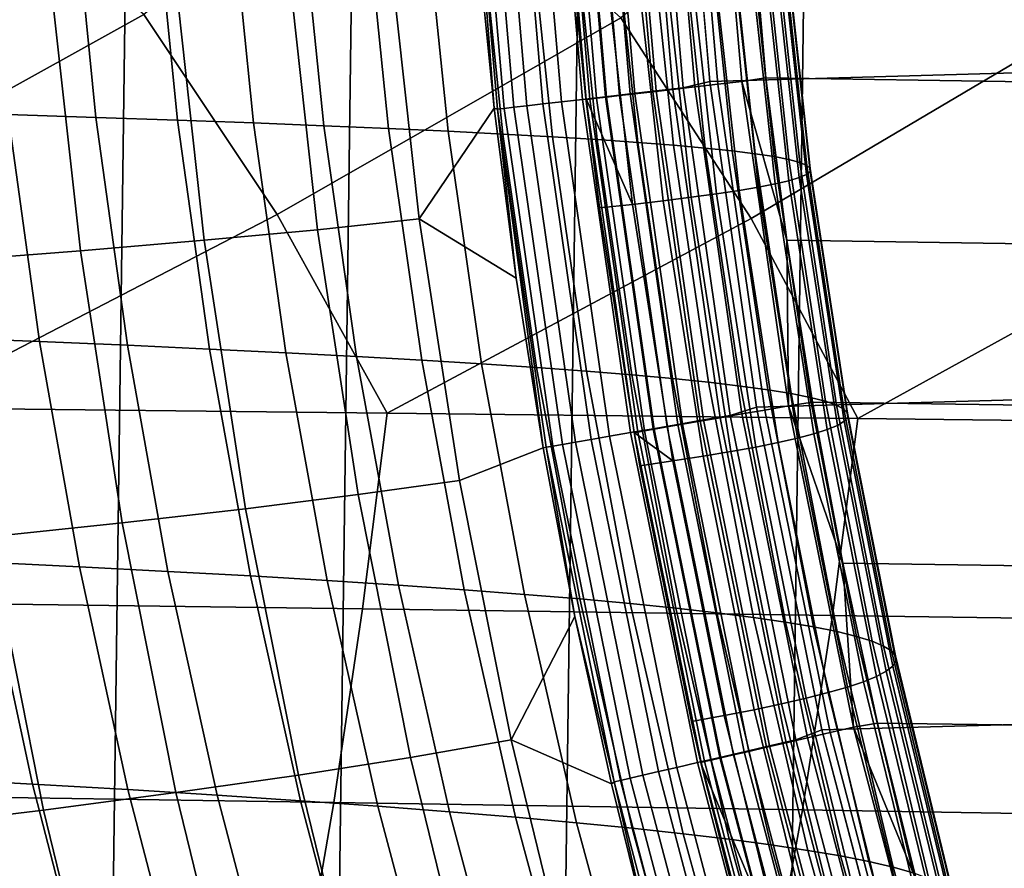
# Model space of a CAD drawing. Header units: metres. Extents: x -166 to 33, y -71 to 34.
# Tile 237 of 256: x -2.15 to 0.56, y -3.97 to -1.63. Entities that reach past the tile are written whole.
import ezdxf

# ---------------------------------------------------------------- set-up
doc = ezdxf.new("R2010")
doc.units = ezdxf.units.M
doc.layers.add('solid_12208131', color=7, linetype='CONTINUOUS')

msp = doc.modelspace()

# ---------------------------------------------------------------- linework, layer by layer
at = {"layer": 'solid_12208131'}
for points in [[(-2.151136, -23.398741, -0.2), (-1.527616, 23.438745, -0.2), (-0.904007, 23.462786, -0.2), (-1.527616, -23.438745, -0.2)], [(-1.527616, -23.438745, -0.2), (-0.904007, 23.462786, -0.2), (-0.280734, 23.470848, -0.2), (-0.904007, -23.462786, -0.2)], [(-0.904007, -23.462786, -0.2), (-0.280734, 23.470848, -0.2), (0.342411, 23.462917, -0.2), (-0.280734, -23.470848, -0.2)], [(-0.280734, -23.470848, -0.2), (0.342411, 23.462917, -0.2), (0.96561, 23.438972, -0.2), (0.342411, -23.462917, -0.2)], [(-2.774475, -23.342779, -0.2), (-2.151137, 23.398741, -0.2), (-1.527616, 23.438745, -0.2), (-2.151136, -23.398741, -0.2)], [(0.342411, -23.462917, -0.2), (0.96561, 23.438972, -0.2), (1.588557, 23.399057, -0.2), (0.965609, -23.438974, -0.2)], [(-0.248465, -1.803227, 136.199997), (31.418739, -0.902858, 136.199997), (31.444803, 0, 136.199997), (-0.325886, -0.90159, 136.199997)], [(31.19112, -1.793244, 136.449997), (-0.1715, -0.895804, 136.449997), (-0.197421, 0, 136.449997), (31.268379, -0.89582, 136.449997)], [(0.787119, -1.635958, 234.833694), (1.460379, -1.082266, 234.117722), (1.369107, -0.521748, 234.273514), (0.188521, -1.076398, 235.603302)], [(-0.615833, -0.923762, 136.124863), (-0.536312, -1.845126, 136.124863), (-0.468213, -1.837291, 136.157349), (-0.5474, -0.919823, 136.157349)], [(-0.577452, -0.922355, 136.659241), (-0.4981, -1.842101, 136.659241), (-0.533525, -1.846176, 136.717056), (-0.613052, -0.924403, 136.717056)], [(-0.534357, -0.919876, 136.606796), (-0.455217, -1.837168, 136.606796), (-0.4981, -1.842101, 136.659241), (-0.577452, -0.922355, 136.659241)], [(-0.5474, -0.919823, 136.157349), (-0.468213, -1.837291, 136.157349), (-0.396586, -1.829051, 136.180923), (-0.475421, -0.915679, 136.180923)], [(-0.484561, -0.917011, 136.560669), (-0.405666, -1.831468, 136.560669), (-0.455217, -1.837168, 136.606796), (-0.534357, -0.919876, 136.606796)], [(-0.428984, -0.913814, 136.521744), (-0.350362, -1.825106, 136.521744), (-0.405666, -1.831468, 136.560669), (-0.484561, -0.917011, 136.560669)], [(-0.475421, -0.915679, 136.180923), (-0.396586, -1.829051, 136.180923), (-0.322576, -1.820536, 136.195221), (-0.401049, -0.911398, 136.195221)], [(-0.368652, -0.910343, 136.490723), (-0.290327, -1.818199, 136.490723), (-0.350362, -1.825106, 136.521744), (-0.428984, -0.913814, 136.521744)], [(-0.322576, -1.820536, 136.195221), (-0.248465, -1.803227, 136.199997), (-0.325886, -0.90159, 136.199997), (-0.401049, -0.911398, 136.195221)], [(-0.304678, -0.906663, 136.46817), (-0.226667, -1.810876, 136.46817), (-0.290327, -1.818199, 136.490723), (-0.368652, -0.910343, 136.490723)], [(-0.238243, -0.902841, 136.454514), (-0.160558, -1.803271, 136.454514), (-0.226667, -1.810876, 136.46817), (-0.304678, -0.906663, 136.46817)], [(-0.119684, -2.701131, 136.199997), (31.341158, -1.805306, 136.199997), (31.418739, -0.902858, 136.199997), (-0.248465, -1.803227, 136.199997)], [(-0.160558, -1.803271, 136.454514), (-0.238243, -0.902841, 136.454514), (-0.1715, -0.895804, 136.449997), (-0.094224, -1.793446, 136.449997)], [(31.133202, -2.240872, 136.449997), (-0.094224, -1.793446, 136.449997), (-0.1715, -0.895804, 136.449997), (31.19112, -1.793244, 136.449997)], [(-0.914996, -0.940981, 135.707077), (-0.834014, -1.879376, 135.707077), (-0.815904, -1.877293, 135.780701), (-0.896798, -0.939934, 135.780701)], [(-0.914996, -0.940981, 135.707077), (-0.890121, -1.407336, 135.636795), (-0.842904, -1.877015, 135.63678)], [(-0.914996, -0.940981, 135.707077), (-0.842904, -1.877015, 135.63678), (-0.834014, -1.879376, 135.707077)], [(-0.896798, -0.939934, 135.780701), (-0.815904, -1.877293, 135.780701), (-0.78871, -1.874164, 135.851456), (-0.86947, -0.938361, 135.851456)], [(-0.86947, -0.938361, 135.851456), (-0.78871, -1.874164, 135.851456), (-0.752866, -1.870041, 135.918167), (-0.83345, -0.936288, 135.918167)], [(-0.83345, -0.936288, 135.918167), (-0.752866, -1.870041, 135.918167), (-0.708944, -1.864988, 135.979813), (-0.789313, -0.933747, 135.979813)], [(-0.789313, -0.933747, 135.979813), (-0.708944, -1.864988, 135.979813), (-0.657647, -1.859086, 136.035385), (-0.737764, -0.93078, 136.035385)], [(-0.737764, -0.93078, 136.035385), (-0.657647, -1.859086, 136.035385), (-0.599795, -1.85243, 136.083984), (-0.679628, -0.927434, 136.083984)], [(-0.679628, -0.927434, 136.083984), (-0.599795, -1.85243, 136.083984), (-0.536312, -1.845126, 136.124863), (-0.615833, -0.923762, 136.124863)], [(-0.659286, -0.927063, 136.844452), (-0.579532, -1.851469, 136.844452), (-0.589265, -1.852589, 136.911667), (-0.669068, -0.927626, 136.911667)], [(-0.669068, -0.927626, 136.911667), (-0.589265, -1.852589, 136.911667), (-0.632481, -1.436221, 136.979477)], [(-0.640499, -0.925982, 136.779175), (-0.560837, -1.849318, 136.779175), (-0.579532, -1.851469, 136.844452), (-0.659286, -0.927063, 136.844452)], [(-0.613052, -0.924403, 136.717056), (-0.533525, -1.846176, 136.717056), (-0.560837, -1.849318, 136.779175), (-0.640499, -0.925982, 136.779175)], [(-2.781377, -2.158079, 238.658859), (-1.808525, -1.618441, 237.736389), (-2.456609, -1.064852, 238.494751), (-3.15679, -1.609851, 239.146439)], [(-1.441341, -2.169662, 237.236557), (-0.493963, -1.62715, 236.298294), (-1.117062, -1.070589, 237.062805), (-1.808525, -1.618441, 237.736389)], [(-0.135108, -2.181397, 235.786545), (0.787119, -1.635958, 234.833694), (0.188521, -1.076398, 235.603302), (-0.493963, -1.62715, 236.298294)], [(-2.003736, -1.270029, 184.257034), (-1.94119, -1.902254, 184.276855), (-2.183083, -1.894552, 185.793472), (-2.244875, -1.264888, 185.772858)], [(-1.779158, -1.275155, 182.734146), (-1.715874, -1.909932, 182.753189), (-1.94119, -1.902254, 184.276855), (-2.003736, -1.270029, 184.257034)], [(-1.570595, -1.28027, 181.204376), (-1.50659, -1.917595, 181.222672), (-1.715874, -1.909932, 182.753189), (-1.779158, -1.275155, 182.734146)], [(-1.377523, -1.285377, 179.668152), (-1.312814, -1.925245, 179.685684), (-1.50659, -1.917595, 181.222672), (-1.570595, -1.28027, 181.204376)], [(-1.199437, -1.29048, 178.125992), (-1.134038, -1.93289, 178.142776), (-1.312814, -1.925245, 179.685684), (-1.377523, -1.285377, 179.668152)], [(-1.035828, -1.295583, 176.578445), (-0.969755, -1.940535, 176.594498), (-1.134038, -1.93289, 178.142776), (-1.199437, -1.29048, 178.125992)], [(-0.88619, -1.30069, 175.026062), (-0.819456, -1.948185, 175.041382), (-0.969755, -1.940535, 176.594498), (-1.035828, -1.295583, 176.578445)], [(-0.750015, -1.305804, 173.469376), (-0.682634, -1.955846, 173.483978), (-0.819456, -1.948185, 175.041382), (-0.88619, -1.30069, 175.026062)], [(-0.626802, -1.310929, 171.90892), (-0.558785, -1.963522, 171.922821), (-0.682634, -1.955846, 173.483978), (-0.750015, -1.305804, 173.469376)], [(-0.516169, -1.316069, 170.345123), (-0.447529, -1.971222, 170.358322), (-0.558785, -1.963522, 171.922821), (-0.626802, -1.310929, 171.90892)], [(-0.417868, -1.321229, 168.77829), (-0.348615, -1.978953, 168.790802), (-0.447529, -1.971222, 170.358322), (-0.516169, -1.316069, 170.345123)], [(-0.331659, -1.326415, 167.20871), (-0.261803, -1.986721, 167.22052), (-0.348615, -1.978953, 168.790802), (-0.417868, -1.321229, 168.77829)], [(-0.257298, -1.331632, 165.636658), (-0.186851, -1.994537, 165.647781), (-0.261803, -1.986721, 167.22052), (-0.331659, -1.326415, 167.20871)], [(-0.194546, -1.336885, 164.062424), (-0.123516, -2.002406, 164.072891), (-0.186851, -1.994537, 165.647781), (-0.257298, -1.331632, 165.636658)], [(-0.143157, -1.34218, 162.486298), (-0.071552, -2.010337, 162.496078), (-0.123516, -2.002406, 164.072891), (-0.194546, -1.336885, 164.062424)], [(-0.102853, -1.347521, 160.908295), (-0.030683, -2.018338, 160.917404), (-0.071552, -2.010337, 162.496078), (-0.143157, -1.34218, 162.486298)], [(-0.073341, -1.352914, 159.328339), (-0.000614, -2.026416, 159.336777), (-0.030683, -2.018338, 160.917404), (-0.102853, -1.347521, 160.908295)], [(-0.054329, -1.358364, 157.746368), (0.018946, -2.03458, 157.75415), (-0.000614, -2.026416, 159.336777), (-0.073341, -1.352914, 159.328339)], [(-0.106576, -1.386652, 149.803772), (-0.030673, -2.076956, 149.80835), (-0.002045, -2.068247, 151.402023), (-0.077437, -1.380839, 151.39682)], [(-0.077437, -1.380839, 151.39682), (-0.002045, -2.068247, 151.402023), (0.017512, -2.059663, 152.993408), (-0.057362, -1.375108, 152.987564)], [(-0.057362, -1.375108, 152.987564), (0.017512, -2.059663, 152.993408), (0.027718, -2.051196, 154.582535), (-0.046631, -1.369456, 154.57605)], [(-0.045523, -1.363876, 156.162292), (0.028293, -2.042838, 156.169418), (0.018946, -2.03458, 157.75415), (-0.054329, -1.358364, 157.746368)], [(-0.046631, -1.369456, 154.57605), (0.027718, -2.051196, 154.582535), (0.028293, -2.042838, 156.169418), (-0.045523, -1.363876, 156.162292)], [(-1.049951, -2.182329, 131.944534), (-0.842904, -1.877015, 135.63678), (-0.890121, -1.407336, 135.636795), (-1.129692, -1.457205, 131.945374)], [(-0.378488, -1.41715, 141.80365), (-0.300122, -2.122642, 141.805252), (-0.230328, -2.113193, 143.410355), (-0.308212, -1.410842, 143.408173)], [(-0.308212, -1.410842, 143.408173), (-0.230328, -2.113193, 143.410355), (-0.168202, -2.103908, 145.013351), (-0.2456, -1.404644, 145.010574)], [(-0.2456, -1.404644, 145.010574), (-0.168202, -2.103908, 145.013351), (-0.114031, -2.094778, 146.614044), (-0.190936, -1.398549, 146.610672)], [(-0.190936, -1.398549, 146.610672), (-0.114031, -2.094778, 146.614044), (-0.068095, -2.085797, 148.212372), (-0.144502, -1.392554, 148.208389)], [(-0.144502, -1.392554, 148.208389), (-0.068095, -2.085797, 148.212372), (-0.030673, -2.076956, 149.80835), (-0.106576, -1.386652, 149.803772)], [(-0.540883, -1.430114, 138.589096), (-0.632481, -1.436221, 136.979477), (-0.590384, -1.84878, 136.979431), (-0.461571, -2.142062, 138.589569)], [(-0.589265, -1.852589, 136.911667), (-0.590384, -1.84878, 136.979431), (-0.632481, -1.436221, 136.979477)], [(-0.45614, -1.423572, 140.19722), (-0.540883, -1.430114, 138.589096), (-0.461571, -2.142062, 138.589569), (-0.377299, -2.132262, 140.198257)], [(-0.45614, -1.423572, 140.19722), (-0.377299, -2.132262, 140.198257), (-0.300122, -2.122642, 141.805252), (-0.378488, -1.41715, 141.80365)], [(-1.4114, -1.476902, 128.148895), (-1.330592, -2.211828, 128.147324), (-1.049951, -2.182329, 131.944534), (-1.129692, -1.457205, 131.945374)], [(-1.330592, -2.211828, 128.147324), (-1.4114, -1.476902, 128.148895), (-1.724465, -1.496468, 124.346466), (-1.642601, -2.241132, 124.344193)], [(-1.983886, -2.270233, 120.53553), (-2.066792, -1.515899, 120.538467), (-2.436293, -1.53519, 116.725281), (-2.352354, -2.299124, 116.72171)], [(-1.642601, -2.241132, 124.344193), (-1.724465, -1.496468, 124.346466), (-2.066792, -1.515899, 120.538467), (-1.983886, -2.270233, 120.53553)], [(-2.470277, -2.703459, 238.202881), (-1.441341, -2.169662, 237.236557), (-1.808525, -1.618441, 237.736389), (-2.781377, -2.158079, 238.658859)], [(-1.138324, -2.718041, 236.770218), (-0.135108, -2.181397, 235.786545), (-0.493963, -1.62715, 236.298294), (-1.441341, -2.169662, 237.236557)], [(0.159761, -2.732805, 235.31015), (1.137556, -2.193256, 234.310318), (0.787119, -1.635958, 234.833694), (-0.135108, -2.181397, 235.786545)], [(-0.290327, -1.818199, 136.490723), (-0.160455, -2.720223, 136.490723), (-0.219997, -2.730535, 136.521744), (-0.350362, -1.825106, 136.521744)], [(-0.192445, -2.72405, 136.195221), (-0.119684, -2.701131, 136.199997), (-0.248465, -1.803227, 136.199997), (-0.322576, -1.820536, 136.195221)], [(-0.226667, -1.810876, 136.46817), (-0.097319, -2.709289, 136.46817), (-0.160455, -2.720223, 136.490723), (-0.290327, -1.818199, 136.490723)], [(-0.160558, -1.803271, 136.454514), (-0.031754, -2.697934, 136.454514), (-0.097319, -2.709289, 136.46817), (-0.226667, -1.810876, 136.46817)], [(-0.160558, -1.803271, 136.454514), (-0.094224, -1.793446, 136.449997), (-0.036286, -2.241207, 136.449997)], [(-0.160558, -1.803271, 136.454514), (-0.036286, -2.241207, 136.449997), (-0.031754, -2.697934, 136.454514)], [(0.06018, -3.591479, 136.199997), (31.212185, -2.70363, 136.199997), (31.341158, -1.805306, 136.199997), (-0.119684, -2.701131, 136.199997)], [(31.062485, -2.687047, 136.449997), (-0.036286, -2.241207, 136.449997), (-0.094224, -1.793446, 136.449997), (31.133202, -2.240872, 136.449997)], [(-0.599795, -1.85243, 136.083984), (-0.467394, -2.771654, 136.083984), (-0.40443, -2.760752, 136.124863), (-0.536312, -1.845126, 136.124863)], [(-0.536312, -1.845126, 136.124863), (-0.40443, -2.760752, 136.124863), (-0.336889, -2.749059, 136.157349), (-0.468213, -1.837291, 136.157349)], [(-0.4981, -1.842101, 136.659241), (-0.36652, -2.755911, 136.659241), (-0.401653, -2.761996, 136.717056), (-0.533525, -1.846176, 136.717056)], [(-0.455217, -1.837168, 136.606796), (-0.323989, -2.748545, 136.606796), (-0.36652, -2.755911, 136.659241), (-0.4981, -1.842101, 136.659241)], [(-0.468213, -1.837291, 136.157349), (-0.336889, -2.749059, 136.157349), (-0.265849, -2.736759, 136.180923), (-0.396586, -1.829051, 136.180923)], [(-0.405666, -1.831468, 136.560669), (-0.274846, -2.740034, 136.560669), (-0.323989, -2.748545, 136.606796), (-0.455217, -1.837168, 136.606796)], [(-0.350362, -1.825106, 136.521744), (-0.219997, -2.730535, 136.521744), (-0.274846, -2.740034, 136.560669), (-0.405666, -1.831468, 136.560669)], [(-0.396586, -1.829051, 136.180923), (-0.265849, -2.736759, 136.180923), (-0.192445, -2.72405, 136.195221), (-0.322576, -1.820536, 136.195221)], [(-0.78871, -1.874164, 135.851456), (-0.654761, -2.804093, 135.85144), (-0.61921, -2.797938, 135.918167), (-0.752866, -1.870041, 135.918167)], [(-0.752866, -1.870041, 135.918167), (-0.61921, -2.797938, 135.918167), (-0.575649, -2.790396, 135.979813), (-0.708944, -1.864988, 135.979813)], [(-0.708944, -1.864988, 135.979813), (-0.575649, -2.790396, 135.979813), (-0.524772, -2.781588, 136.03537), (-0.657647, -1.859086, 136.035385)], [(-0.657647, -1.859086, 136.035385), (-0.524772, -2.781588, 136.03537), (-0.467394, -2.771654, 136.083984), (-0.599795, -1.85243, 136.083984)], [(-0.590384, -1.84878, 136.979431), (-0.552684, -2.15182, 136.979401), (-0.461571, -2.142062, 138.589569)], [(-0.589265, -1.852589, 136.911667), (-0.552684, -2.15182, 136.979401), (-0.590384, -1.84878, 136.979431)], [(-0.579532, -1.851469, 136.844452), (-0.447282, -2.769898, 136.844452), (-0.456935, -2.77157, 136.911667), (-0.589265, -1.852589, 136.911667)], [(-0.589265, -1.852589, 136.911667), (-0.456935, -2.77157, 136.911667), (-0.552684, -2.15182, 136.979401)], [(-0.560837, -1.849318, 136.779175), (-0.428741, -2.766687, 136.779175), (-0.447282, -2.769898, 136.844452), (-0.579532, -1.851469, 136.844452)], [(-0.533525, -1.846176, 136.717056), (-0.401653, -2.761996, 136.717056), (-0.428741, -2.766687, 136.779175), (-0.560837, -1.849318, 136.779175)], [(-2.183083, -1.894552, 185.793472), (-2.096912, -2.520503, 185.822037), (-2.357004, -2.510218, 187.33252), (-2.442102, -1.886823, 187.302856)], [(-1.94119, -1.902254, 184.276855), (-1.853969, -2.53075, 184.304321), (-2.096912, -2.520503, 185.822037), (-2.183083, -1.894552, 185.793472)], [(-1.049951, -2.182329, 131.944534), (-0.782195, -2.345945, 135.636765), (-0.842904, -1.877015, 135.63678)], [(-0.834014, -1.879376, 135.707077), (-0.842904, -1.877015, 135.63678), (-0.782195, -2.345945, 135.636765)], [(-0.834014, -1.879376, 135.707077), (-0.699693, -2.811872, 135.707077), (-0.681732, -2.808762, 135.780701), (-0.815904, -1.877293, 135.780701)], [(-0.834014, -1.879376, 135.707077), (-0.782195, -2.345945, 135.636765), (-0.708085, -2.813258, 135.636765)], [(-0.834014, -1.879376, 135.707077), (-0.708085, -2.813258, 135.636765), (-0.699693, -2.811872, 135.707077)], [(-0.815904, -1.877293, 135.780701), (-0.681732, -2.808762, 135.780701), (-0.654761, -2.804093, 135.85144), (-0.78871, -1.874164, 135.851456)], [(-1.715874, -1.909932, 182.753189), (-1.627628, -2.540968, 182.779572), (-1.853969, -2.53075, 184.304321), (-1.94119, -1.902254, 184.276855)], [(-1.50659, -1.917595, 181.222672), (-1.417342, -2.551164, 181.247986), (-1.627628, -2.540968, 182.779572), (-1.715874, -1.909932, 182.753189)], [(-1.312814, -1.925245, 179.685684), (-1.222585, -2.561345, 179.709946), (-1.417342, -2.551164, 181.247986), (-1.50659, -1.917595, 181.222672)], [(-1.134038, -1.93289, 178.142776), (-1.04285, -2.571518, 178.166016), (-1.222585, -2.561345, 179.709946), (-1.312814, -1.925245, 179.685684)], [(-0.969755, -1.940535, 176.594498), (-0.877628, -2.58169, 176.616714), (-1.04285, -2.571518, 178.166016), (-1.134038, -1.93289, 178.142776)], [(-0.819456, -1.948185, 175.041382), (-0.72641, -2.59187, 175.062592), (-0.877628, -2.58169, 176.616714), (-0.969755, -1.940535, 176.594498)], [(-0.682634, -1.955846, 173.483978), (-0.588687, -2.602063, 173.504196), (-0.72641, -2.59187, 175.062592), (-0.819456, -1.948185, 175.041382)], [(-0.558785, -1.963522, 171.922821), (-0.463955, -2.612278, 171.942047), (-0.588687, -2.602063, 173.504196), (-0.682634, -1.955846, 173.483978)], [(-0.447529, -1.971222, 170.358322), (-0.35183, -2.622524, 170.376587), (-0.463955, -2.612278, 171.942047), (-0.558785, -1.963522, 171.922821)], [(-0.348615, -1.978953, 168.790802), (-0.252064, -2.63281, 168.808105), (-0.35183, -2.622524, 170.376587), (-0.447529, -1.971222, 170.358322)], [(-0.261803, -1.986721, 167.22052), (-0.164413, -2.643148, 167.236877), (-0.252064, -2.63281, 168.808105), (-0.348615, -1.978953, 168.790802)], [(-0.186851, -1.994537, 165.647781), (-0.088636, -2.653547, 165.663193), (-0.164413, -2.643148, 167.236877), (-0.261803, -1.986721, 167.22052)], [(-0.123516, -2.002406, 164.072891), (-0.024489, -2.664018, 164.087357), (-0.088636, -2.653547, 165.663193), (-0.186851, -1.994537, 165.647781)], [(-0.071552, -2.010337, 162.496078), (0.028274, -2.674571, 162.509613), (-0.024489, -2.664018, 164.087357), (-0.123516, -2.002406, 164.072891)], [(-0.030683, -2.018338, 160.917404), (0.069931, -2.685217, 160.930008), (0.028274, -2.674571, 162.509613), (-0.071552, -2.010337, 162.496078)], [(-0.000614, -2.026416, 159.336777), (0.100776, -2.695967, 159.348465), (0.069931, -2.685217, 160.930008), (-0.030683, -2.018338, 160.917404)], [(0.018946, -2.03458, 157.75415), (0.121101, -2.70683, 157.764923), (0.100776, -2.695967, 159.348465), (-0.000614, -2.026416, 159.336777)], [(0.028293, -2.042838, 156.169418), (0.1312, -2.717818, 156.179291), (0.121101, -2.70683, 157.764923), (0.018946, -2.03458, 157.75415)], [(-0.002045, -2.068247, 151.402023), (0.103059, -2.751628, 151.409241), (0.121894, -2.740206, 153.001495), (0.017512, -2.059663, 152.993408)], [(0.017512, -2.059663, 152.993408), (0.121894, -2.740206, 153.001495), (0.131368, -2.728939, 154.591507), (0.027718, -2.051196, 154.582535)], [(0.027718, -2.051196, 154.582535), (0.131368, -2.728939, 154.591507), (0.1312, -2.717818, 156.179291), (0.028293, -2.042838, 156.169418)], [(-0.114031, -2.094778, 146.614044), (-0.006816, -2.786931, 146.618713), (0.038425, -2.77498, 148.217865), (-0.068095, -2.085797, 148.212372)], [(-0.068095, -2.085797, 148.212372), (0.038425, -2.77498, 148.217865), (0.075144, -2.763216, 149.814713), (-0.030673, -2.076956, 149.80835)], [(-0.030673, -2.076956, 149.80835), (0.075144, -2.763216, 149.814713), (0.103059, -2.751628, 151.409241), (-0.002045, -2.068247, 151.402023)], [(-0.300122, -2.122642, 141.805252), (-0.190871, -2.824008, 141.807495), (-0.121748, -2.811434, 143.413391), (-0.230328, -2.113193, 143.410355)], [(-0.230328, -2.113193, 143.410355), (-0.121748, -2.811434, 143.413391), (-0.060301, -2.799079, 145.017197), (-0.168202, -2.103908, 145.013351)], [(-0.168202, -2.103908, 145.013351), (-0.060301, -2.799079, 145.017197), (-0.006816, -2.786931, 146.618713), (-0.114031, -2.094778, 146.614044)], [(-0.461571, -2.142062, 138.589569), (-0.552684, -2.15182, 136.979401), (-0.457543, -2.771648, 136.979324), (-0.350999, -2.849849, 138.590256)], [(-0.377299, -2.132262, 140.198257), (-0.461571, -2.142062, 138.589569), (-0.350999, -2.849849, 138.590256), (-0.267384, -2.836809, 140.199707)], [(-0.377299, -2.132262, 140.198257), (-0.267384, -2.836809, 140.199707), (-0.190871, -2.824008, 141.807495), (-0.300122, -2.122642, 141.805252)], [(-2.470277, -2.703459, 238.202881), (-1.138324, -2.718041, 236.770218), (-1.441341, -2.169662, 237.236557)], [(-0.456935, -2.77157, 136.911667), (-0.457543, -2.771648, 136.979324), (-0.552684, -2.15182, 136.979401)], [(-1.330592, -2.211828, 128.147324), (-1.217939, -2.94256, 128.145126), (-0.938787, -2.903315, 131.943359), (-1.049951, -2.182329, 131.944534)], [(-1.138324, -2.718041, 236.770218), (0.159761, -2.732805, 235.31015), (-0.135108, -2.181397, 235.786545)], [(-1.049951, -2.182329, 131.944534), (-0.938787, -2.903315, 131.943359), (-0.708085, -2.813258, 135.636765), (-0.782195, -2.345945, 135.636765)], [(0.159761, -2.732805, 235.31015), (1.424214, -2.747714, 233.824142), (1.137556, -2.193256, 234.310318)], [(-1.217939, -2.94256, 128.145126), (-1.330592, -2.211828, 128.147324), (-1.642601, -2.241132, 124.344193), (-1.528477, -2.981545, 124.341034)], [(-1.528477, -2.981545, 124.341034), (-1.642601, -2.241132, 124.344193), (-1.983886, -2.270233, 120.53553), (-1.868307, -3.020262, 120.531448)], [(30.979031, -3.131101, 136.449997), (0.034456, -2.687503, 136.449997), (-0.036286, -2.241207, 136.449997), (31.062485, -2.687047, 136.449997)], [(-0.031754, -2.697934, 136.454514), (-0.036286, -2.241207, 136.449997), (0.034456, -2.687503, 136.449997)], [(-1.868307, -3.020262, 120.531448), (-1.983886, -2.270233, 120.53553), (-2.352354, -2.299124, 116.72171), (-2.235338, -3.058699, 116.716736)], [(-2.096912, -2.520503, 185.822037), (-1.986688, -3.141496, 185.85907), (-2.248164, -3.128673, 187.371002), (-2.357004, -2.510218, 187.33252)], [(-1.853969, -2.53075, 184.304321), (-1.742393, -3.154272, 184.339951), (-1.986688, -3.141496, 185.85907), (-2.096912, -2.520503, 185.822037)], [(-1.627628, -2.540968, 182.779572), (-1.514732, -3.167011, 182.813797), (-1.742393, -3.154272, 184.339951), (-1.853969, -2.53075, 184.304321)], [(-1.417342, -2.551164, 181.247986), (-1.303154, -3.179723, 181.280838), (-1.514732, -3.167011, 182.813797), (-1.627628, -2.540968, 182.779572)], [(-1.222585, -2.561345, 179.709946), (-1.107136, -3.192415, 179.74144), (-1.303154, -3.179723, 181.280838), (-1.417342, -2.551164, 181.247986)], [(-1.04285, -2.571518, 178.166016), (-0.926167, -3.205098, 178.196167), (-1.107136, -3.192415, 179.74144), (-1.222585, -2.561345, 179.709946)], [(-0.877628, -2.58169, 176.616714), (-0.759737, -3.21778, 176.645554), (-0.926167, -3.205098, 178.196167), (-1.04285, -2.571518, 178.166016)], [(-0.72641, -2.59187, 175.062592), (-0.607336, -3.23047, 175.090134), (-0.759737, -3.21778, 176.645554), (-0.877628, -2.58169, 176.616714)], [(-0.588687, -2.602063, 173.504196), (-0.468454, -3.243179, 173.530441), (-0.607336, -3.23047, 175.090134), (-0.72641, -2.59187, 175.062592)], [(-0.463955, -2.612278, 171.942047), (-0.342586, -3.255914, 171.967026), (-0.468454, -3.243179, 173.530441), (-0.588687, -2.602063, 173.504196)], [(-0.35183, -2.622524, 170.376587), (-0.229346, -3.268687, 170.400314), (-0.342586, -3.255914, 171.967026), (-0.463955, -2.612278, 171.942047)], [(-0.252064, -2.63281, 168.808105), (-0.128484, -3.281511, 168.830566), (-0.229346, -3.268687, 170.400314), (-0.35183, -2.622524, 170.376587)], [(-0.164413, -2.643148, 167.236877), (-0.039756, -3.294398, 167.258102), (-0.128484, -3.281511, 168.830566), (-0.252064, -2.63281, 168.808105)], [(-0.088636, -2.653547, 165.663193), (0.037082, -3.307362, 165.683197), (-0.039756, -3.294398, 167.258102), (-0.164413, -2.643148, 167.236877)], [(-0.024489, -2.664018, 164.087357), (0.102271, -3.320416, 164.10614), (0.037082, -3.307362, 165.683197), (-0.088636, -2.653547, 165.663193)], [(0.028274, -2.674571, 162.509613), (0.156061, -3.333573, 162.527191), (0.102271, -3.320416, 164.10614), (-0.024489, -2.664018, 164.087357)], [(0.069931, -2.685217, 160.930008), (0.198729, -3.346845, 160.946381), (0.156061, -3.333573, 162.527191), (0.028274, -2.674571, 162.509613)], [(0.100776, -2.695967, 159.348465), (0.230568, -3.360246, 159.363647), (0.198729, -3.346845, 160.946381), (0.069931, -2.685217, 160.930008)], [(-1.205899, -3.258047, 236.678818), (-1.138324, -2.718041, 236.770218), (-2.470277, -2.703459, 238.202881), (-2.534759, -3.24057, 238.110031)], [(-0.011134, -3.618588, 136.195221), (0.06018, -3.591479, 136.199997), (-0.119684, -2.701131, 136.199997), (-0.192445, -2.72405, 136.195221)], [(-0.097319, -2.709289, 136.46817), (0.082837, -3.598643, 136.46817), (0.020431, -3.613158, 136.490723), (-0.160455, -2.720223, 136.490723)], [(-0.031754, -2.697934, 136.454514), (0.147644, -3.583569, 136.454514), (0.082837, -3.598643, 136.46817), (-0.097319, -2.709289, 136.46817)], [(-0.031754, -2.697934, 136.454514), (0.034456, -2.687503, 136.449997), (0.117929, -3.131644, 136.449997)], [(-0.031754, -2.697934, 136.454514), (0.117929, -3.131644, 136.449997), (0.147644, -3.583569, 136.454514)], [(30.883003, -3.572325, 136.449997), (0.117929, -3.131644, 136.449997), (0.034456, -2.687503, 136.449997), (30.979031, -3.131101, 136.449997)], [(0.290573, -4.470582, 136.199997), (31.03216, -3.594096, 136.199997), (31.212185, -2.70363, 136.199997), (0.06018, -3.591479, 136.199997)], [(0.121101, -2.70683, 157.764923), (0.251874, -3.373789, 157.778915), (0.230568, -3.360246, 159.363647), (0.100776, -2.695967, 159.348465)], [(0.1312, -2.717818, 156.179291), (0.26294, -3.387486, 156.192108), (0.251874, -3.373789, 157.778915), (0.121101, -2.70683, 157.764923)], [(0.089162, -3.275741, 235.220215), (0.159761, -2.732805, 235.31015), (-1.138324, -2.718041, 236.770218), (-1.205899, -3.258047, 236.678818)], [(-0.336889, -2.749059, 136.157349), (-0.153907, -3.651784, 136.157349), (-0.083688, -3.635457, 136.180923), (-0.265849, -2.736759, 136.180923)], [(-0.274846, -2.740034, 136.560669), (-0.092637, -3.639458, 136.560669), (-0.141212, -3.650757, 136.606796), (-0.323989, -2.748545, 136.606796)], [(-0.219997, -2.730535, 136.521744), (-0.038423, -3.626848, 136.521744), (-0.092637, -3.639458, 136.560669), (-0.274846, -2.740034, 136.560669)], [(-0.265849, -2.736759, 136.180923), (-0.083688, -3.635457, 136.180923), (-0.011134, -3.618588, 136.195221), (-0.192445, -2.72405, 136.195221)], [(-0.160455, -2.720223, 136.490723), (0.020431, -3.613158, 136.490723), (-0.038423, -3.626848, 136.521744), (-0.219997, -2.730535, 136.521744)], [(1.350657, -3.293609, 233.735703), (1.424214, -2.747714, 233.824142), (0.159761, -2.732805, 235.31015), (0.089162, -3.275741, 235.220215)], [(0.103059, -2.751628, 151.409241), (0.237615, -3.429637, 151.41861), (0.255524, -3.415397, 153.012009), (0.121894, -2.740206, 153.001495)], [(0.121894, -2.740206, 153.001495), (0.255524, -3.415397, 153.012009), (0.264059, -3.401352, 154.603165), (0.131368, -2.728939, 154.591507)], [(0.131368, -2.728939, 154.591507), (0.264059, -3.401352, 154.603165), (0.26294, -3.387486, 156.192108), (0.1312, -2.717818, 156.179291)], [(-0.467394, -2.771654, 136.083984), (-0.282902, -3.681776, 136.083984), (-0.220667, -3.667306, 136.124863), (-0.40443, -2.760752, 136.124863)], [(-0.428741, -2.766687, 136.779175), (-0.244752, -3.67484, 136.779175), (-0.26308, -3.679103, 136.844452), (-0.447282, -2.769898, 136.844452)], [(-0.401653, -2.761996, 136.717056), (-0.217978, -3.668612, 136.717056), (-0.244752, -3.67484, 136.779175), (-0.428741, -2.766687, 136.779175)], [(-0.40443, -2.760752, 136.124863), (-0.220667, -3.667306, 136.124863), (-0.153907, -3.651784, 136.157349), (-0.336889, -2.749059, 136.157349)], [(-0.36652, -2.755911, 136.659241), (-0.183251, -3.660535, 136.659241), (-0.217978, -3.668612, 136.717056), (-0.401653, -2.761996, 136.717056)], [(-0.323989, -2.748545, 136.606796), (-0.141212, -3.650757, 136.606796), (-0.183251, -3.660535, 136.659241), (-0.36652, -2.755911, 136.659241)], [(0.038425, -2.77498, 148.217865), (0.174795, -3.45875, 148.225021), (0.210612, -3.444083, 149.822968), (0.075144, -2.763216, 149.814713)], [(0.075144, -2.763216, 149.814713), (0.210612, -3.444083, 149.822968), (0.237615, -3.429637, 151.41861), (0.103059, -2.751628, 151.409241)], [(-0.61921, -2.797938, 135.918167), (-0.432963, -3.716666, 135.918167), (-0.389905, -3.706655, 135.979813), (-0.575649, -2.790396, 135.979813)], [(-0.575649, -2.790396, 135.979813), (-0.389905, -3.706655, 135.979813), (-0.339617, -3.694962, 136.03537), (-0.524772, -2.781588, 136.03537)], [(-0.524772, -2.781588, 136.03537), (-0.339617, -3.694962, 136.03537), (-0.282902, -3.681776, 136.083984), (-0.467394, -2.771654, 136.083984)], [(-0.456935, -2.77157, 136.911667), (-0.272621, -3.681322, 136.911667), (-0.457543, -2.771648, 136.979324)], [(-0.457543, -2.771648, 136.979324), (-0.441428, -2.863155, 136.979309), (-0.350999, -2.849849, 138.590256)], [(-0.272621, -3.681322, 136.911667), (-0.441428, -2.863155, 136.979309), (-0.457543, -2.771648, 136.979324)], [(-0.447282, -2.769898, 136.844452), (-0.26308, -3.679103, 136.844452), (-0.272621, -3.681322, 136.911667), (-0.456935, -2.77157, 136.911667)], [(-0.060301, -2.799079, 145.017197), (0.077838, -3.488793, 145.022186), (0.130444, -3.473648, 146.624771), (-0.006816, -2.786931, 146.618713)], [(-0.006816, -2.786931, 146.618713), (0.130444, -3.473648, 146.624771), (0.174795, -3.45875, 148.225021), (0.038425, -2.77498, 148.217865)], [(-0.796472, -3.618798, 131.941849), (-0.62066, -3.278389, 135.636749), (-0.708085, -2.813258, 135.636765), (-0.938787, -2.903315, 131.943359)], [(-0.699693, -2.811872, 135.707077), (-0.708085, -2.813258, 135.636765), (-0.62066, -3.278389, 135.636749)], [(-0.699693, -2.811872, 135.707077), (-0.512515, -3.735161, 135.707077), (-0.494761, -3.731034, 135.780701), (-0.681732, -2.808762, 135.780701)], [(-0.699693, -2.811872, 135.707077), (-0.62066, -3.278389, 135.636749), (-0.512515, -3.735161, 135.707077)], [(-0.681732, -2.808762, 135.780701), (-0.494761, -3.731034, 135.780701), (-0.468102, -3.724836, 135.85144), (-0.654761, -2.804093, 135.85144)], [(-0.654761, -2.804093, 135.85144), (-0.468102, -3.724836, 135.85144), (-0.432963, -3.716666, 135.918167), (-0.61921, -2.797938, 135.918167)], [(-0.190871, -2.824008, 141.807495), (-0.051005, -3.519871, 141.81041), (0.01726, -3.504196, 143.417328), (-0.121748, -2.811434, 143.413391)], [(-0.121748, -2.811434, 143.413391), (0.01726, -3.504196, 143.417328), (0.077838, -3.488793, 145.022186), (-0.060301, -2.799079, 145.017197)], [(-0.350999, -2.849849, 138.590256), (-0.441428, -2.863155, 136.979309), (-0.299025, -3.568726, 136.979202), (-0.209442, -3.552088, 138.591125)], [(-0.267384, -2.836809, 140.199707), (-0.350999, -2.849849, 138.590256), (-0.209442, -3.552088, 138.591125), (-0.126667, -3.535831, 140.201599)], [(-0.267384, -2.836809, 140.199707), (-0.126667, -3.535831, 140.201599), (-0.051005, -3.519871, 141.81041), (-0.190871, -2.824008, 141.807495)], [(-0.272621, -3.681322, 136.911667), (-0.299025, -3.568726, 136.979202), (-0.441428, -2.863155, 136.979309)], [(-1.217939, -2.94256, 128.145126), (-1.073718, -3.667715, 128.142319), (-0.796472, -3.618798, 131.941849), (-0.938787, -2.903315, 131.943359)], [(-1.073718, -3.667715, 128.142319), (-1.217939, -2.94256, 128.145126), (-1.528477, -2.981545, 124.341034), (-1.382373, -3.716309, 124.336983)], [(-1.382373, -3.716309, 124.336983), (-1.528477, -2.981545, 124.341034), (-1.868307, -3.020262, 120.531448), (-1.720341, -3.764567, 120.526207)], [(-1.720341, -3.764567, 120.526207), (-1.868307, -3.020262, 120.531448), (-2.235338, -3.058699, 116.716736), (-2.08553, -3.812477, 116.710373)], [(-2.08553, -3.812477, 116.710373), (-2.235338, -3.058699, 116.716736), (-2.627475, -3.096845, 112.897293), (-2.475846, -3.860025, 112.889847)], [(-2.248164, -3.128673, 187.371002), (-2.115744, -3.740958, 187.417892), (-2.396679, -3.725555, 188.92421), (-2.527373, -3.115796, 188.875549)], [(-1.986688, -3.141496, 185.85907), (-1.852582, -3.756296, 185.904205), (-2.115744, -3.740958, 187.417892), (-2.248164, -3.128673, 187.371002)], [(-1.742393, -3.154272, 184.339951), (-1.606641, -3.771578, 184.383362), (-1.852582, -3.756296, 185.904205), (-1.986688, -3.141496, 185.85907)], [(30.774506, -4.01032, 136.449997), (0.213965, -3.572897, 136.449997), (0.117929, -3.131644, 136.449997), (30.883003, -3.572325, 136.449997)], [(0.147644, -3.583569, 136.454514), (0.117929, -3.131644, 136.449997), (0.213965, -3.572897, 136.449997)], [(-1.514732, -3.167011, 182.813797), (-1.37737, -3.786815, 182.855515), (-1.606641, -3.771578, 184.383362), (-1.742393, -3.154272, 184.339951)], [(-1.303154, -3.179723, 181.280838), (-1.16422, -3.802019, 181.320862), (-1.37737, -3.786815, 182.855515), (-1.514732, -3.167011, 182.813797)], [(-1.107136, -3.192415, 179.74144), (-0.966665, -3.817201, 179.779816), (-1.16422, -3.802019, 181.320862), (-1.303154, -3.179723, 181.280838)], [(-0.926167, -3.205098, 178.196167), (-0.784192, -3.83237, 178.232925), (-0.966665, -3.817201, 179.779816), (-1.107136, -3.192415, 179.74144)], [(-0.759737, -3.21778, 176.645554), (-0.616291, -3.847539, 176.680695), (-0.784192, -3.83237, 178.232925), (-0.926167, -3.205098, 178.196167)], [(-0.607336, -3.23047, 175.090134), (-0.462449, -3.862718, 175.123688), (-0.616291, -3.847539, 176.680695), (-0.759737, -3.21778, 176.645554)], [(-1.285012, -3.791809, 236.570374), (-1.205899, -3.258047, 236.678818), (-2.534759, -3.24057, 238.110031), (-2.610201, -3.771471, 237.999908)], [(-0.468454, -3.243179, 173.530441), (-0.322156, -3.877918, 173.562424), (-0.462449, -3.862718, 175.123688), (-0.607336, -3.23047, 175.090134)], [(-0.342586, -3.255914, 171.967026), (-0.194904, -3.89315, 171.997467), (-0.322156, -3.877918, 173.562424), (-0.468454, -3.243179, 173.530441)], [(-0.229346, -3.268687, 170.400314), (-0.080305, -3.908428, 170.429214), (-0.194904, -3.89315, 171.997467), (-0.342586, -3.255914, 171.967026)], [(0.00646, -3.812397, 235.113495), (0.089162, -3.275741, 235.220215), (-1.205899, -3.258047, 236.678818), (-1.285012, -3.791809, 236.570374)], [(-0.796472, -3.618798, 131.941849), (-0.520074, -3.740585, 135.636734), (-0.62066, -3.278389, 135.636749)], [(-0.512515, -3.735161, 135.707077), (-0.62066, -3.278389, 135.636749), (-0.520074, -3.740585, 135.636734)], [(-0.128484, -3.281511, 168.830566), (0.021892, -3.923766, 168.857956), (-0.080305, -3.908428, 170.429214), (-0.229346, -3.268687, 170.400314)], [(-0.039756, -3.294398, 167.258102), (0.111932, -3.93918, 167.283981), (0.021892, -3.923766, 168.857956), (-0.128484, -3.281511, 168.830566)], [(1.264444, -3.833188, 233.630753), (1.350657, -3.293609, 233.735703), (0.089162, -3.275741, 235.220215), (0.00646, -3.812397, 235.113495)], [(0.037082, -3.307362, 165.683197), (0.19006, -3.954685, 165.707596), (0.111932, -3.93918, 167.283981), (-0.039756, -3.294398, 167.258102)], [(0.102271, -3.320416, 164.10614), (0.256519, -3.970299, 164.129044), (0.19006, -3.954685, 165.707596), (0.037082, -3.307362, 165.683197)], [(0.156061, -3.333573, 162.527191), (0.311559, -3.986034, 162.548615), (0.256519, -3.970299, 164.129044), (0.102271, -3.320416, 164.10614)], [(0.198729, -3.346845, 160.946381), (0.355458, -4.001909, 160.966339), (0.311559, -3.986034, 162.548615), (0.156061, -3.333573, 162.527191)], [(0.230568, -3.360246, 159.363647), (0.38851, -4.017937, 159.382156), (0.355458, -4.001909, 160.966339), (0.198729, -3.346845, 160.946381)], [(0.251874, -3.373789, 157.778915), (0.41101, -4.034134, 157.795975), (0.38851, -4.017937, 159.382156), (0.230568, -3.360246, 159.363647)], [(0.26294, -3.387486, 156.192108), (0.423252, -4.050518, 156.207733), (0.41101, -4.034134, 157.795975), (0.251874, -3.373789, 157.778915)], [(0.264059, -3.401352, 154.603165), (0.425531, -4.067101, 154.617371), (0.423252, -4.050518, 156.207733), (0.26294, -3.387486, 156.192108)], [(0.237615, -3.429637, 151.41861), (0.401356, -4.100932, 151.430038), (0.418138, -4.0839, 153.024811), (0.255524, -3.415397, 153.012009)], [(0.255524, -3.415397, 153.012009), (0.418138, -4.0839, 153.024811), (0.425531, -4.067101, 154.617371), (0.264059, -3.401352, 154.603165)], [(0.174795, -3.45875, 148.225021), (0.340746, -4.135752, 148.233734), (0.375466, -4.11821, 149.833023), (0.210612, -3.444083, 149.822968)], [(0.210612, -3.444083, 149.822968), (0.375466, -4.11821, 149.833023), (0.401356, -4.100932, 151.430038), (0.237615, -3.429637, 151.41861)], [(0.077838, -3.488793, 145.022186), (0.245942, -4.171685, 145.028275), (0.297478, -4.153571, 146.632172), (0.130444, -3.473648, 146.624771)], [(0.130444, -3.473648, 146.624771), (0.297478, -4.153571, 146.632172), (0.340746, -4.135752, 148.233734), (0.174795, -3.45875, 148.225021)], [(0.01726, -3.504196, 143.417328), (0.186422, -4.190108, 143.422134), (0.245942, -4.171685, 145.028275), (0.077838, -3.488793, 145.022186)], [(-0.126667, -3.535831, 140.201599), (0.044576, -4.227946, 140.203903), (0.119204, -4.208857, 141.81395), (-0.051005, -3.519871, 141.81041)], [(-0.051005, -3.519871, 141.81041), (0.119204, -4.208857, 141.81395), (0.186422, -4.190108, 143.422134), (0.01726, -3.504196, 143.417328)], [(-0.209442, -3.552088, 138.591125), (-0.299025, -3.568726, 136.979202), (-0.272245, -3.685832, 136.979172), (-0.037175, -4.247391, 138.592194)], [(-0.126667, -3.535831, 140.201599), (-0.209442, -3.552088, 138.591125), (-0.037175, -4.247391, 138.592194), (0.044576, -4.227946, 140.203903)], [(-0.272621, -3.681322, 136.911667), (-0.272245, -3.685832, 136.979172), (-0.299025, -3.568726, 136.979202)], [(0.147644, -3.583569, 136.454514), (0.213965, -3.572897, 136.449997), (0.322451, -4.010863, 136.449997)], [(30.653692, -4.444589, 136.449997), (0.322451, -4.010863, 136.449997), (0.213965, -3.572897, 136.449997), (30.774506, -4.01032, 136.449997)], [(0.22074, -4.501068, 136.195221), (0.290573, -4.470582, 136.199997), (0.06018, -3.591479, 136.199997), (-0.011134, -3.618588, 136.195221)], [(0.082837, -3.598643, 136.46817), (0.313158, -4.476065, 136.46817), (0.251684, -4.49412, 136.490723), (0.020431, -3.613158, 136.490723)], [(0.147644, -3.583569, 136.454514), (0.376996, -4.457315, 136.454514), (0.313158, -4.476065, 136.46817), (0.082837, -3.598643, 136.46817)], [(0.147644, -3.583569, 136.454514), (0.322451, -4.010863, 136.449997), (0.376996, -4.457315, 136.454514)], [(0.57061, -5.334953, 136.199997), (30.801682, -4.473136, 136.199997), (31.03216, -3.594096, 136.199997), (0.290573, -4.470582, 136.199997)], [(-1.073718, -3.667715, 128.142319), (-0.898205, -4.385909, 128.138916), (-0.623278, -4.327413, 131.940018), (-0.796472, -3.618798, 131.941849)], [(-0.796472, -3.618798, 131.941849), (-0.623278, -4.327413, 131.940018), (-0.406461, -4.199324, 135.636734), (-0.520074, -3.740585, 135.636734)], [(-0.153907, -3.651784, 136.157349), (0.080108, -4.542373, 136.157349), (0.149274, -4.522058, 136.180923), (-0.083688, -3.635457, 136.180923)], [(-0.038423, -3.626848, 136.521744), (0.19371, -4.511147, 136.521744), (0.140306, -4.526833, 136.560669), (-0.092637, -3.639458, 136.560669)], [(-0.083688, -3.635457, 136.180923), (0.149274, -4.522058, 136.180923), (0.22074, -4.501068, 136.195221), (-0.011134, -3.618588, 136.195221)], [(0.020431, -3.613158, 136.490723), (0.251684, -4.49412, 136.490723), (0.19371, -4.511147, 136.521744), (-0.038423, -3.626848, 136.521744)], [(-0.220667, -3.667306, 136.124863), (0.014349, -4.561687, 136.124863), (0.080108, -4.542373, 136.157349), (-0.153907, -3.651784, 136.157349)], [(-0.183251, -3.660535, 136.659241), (0.051046, -4.553049, 136.659241), (0.016837, -4.563097, 136.717056), (-0.217978, -3.668612, 136.717056)], [(-0.141212, -3.650757, 136.606796), (0.092456, -4.540886, 136.606796), (0.051046, -4.553049, 136.659241), (-0.183251, -3.660535, 136.659241)], [(-0.092637, -3.639458, 136.560669), (0.140306, -4.526833, 136.560669), (0.092456, -4.540886, 136.606796), (-0.141212, -3.650757, 136.606796)], [(-0.898205, -4.385909, 128.138916), (-1.073718, -3.667715, 128.142319), (-1.382373, -3.716309, 124.336983), (-1.204568, -4.444019, 124.332062)], [(-0.339617, -3.694962, 136.03537), (-0.102816, -4.596099, 136.03537), (-0.046952, -4.579691, 136.083984), (-0.282902, -3.681776, 136.083984)], [(-0.282902, -3.681776, 136.083984), (-0.046952, -4.579691, 136.083984), (0.014349, -4.561687, 136.124863), (-0.220667, -3.667306, 136.124863)], [(-0.26308, -3.679103, 136.844452), (-0.02759, -4.576145, 136.844452), (-0.036989, -4.578906, 136.911667), (-0.272621, -3.681322, 136.911667)], [(-0.272621, -3.681322, 136.911667), (-0.036989, -4.578906, 136.911667), (-0.272245, -3.685832, 136.979172)], [(-0.272245, -3.685832, 136.979172), (-0.125693, -4.267454, 136.979065), (-0.037175, -4.247391, 138.592194)], [(-0.036989, -4.578906, 136.911667), (-0.125693, -4.267454, 136.979065), (-0.272245, -3.685832, 136.979172)], [(-0.244752, -3.67484, 136.779175), (-0.009537, -4.570843, 136.779175), (-0.02759, -4.576145, 136.844452), (-0.26308, -3.679103, 136.844452)], [(-0.217978, -3.668612, 136.717056), (0.016837, -4.563097, 136.717056), (-0.009537, -4.570843, 136.779175), (-0.244752, -3.67484, 136.779175)], [(-1.204568, -4.444019, 124.332062), (-1.382373, -3.716309, 124.336983), (-1.720341, -3.764567, 120.526207), (-1.540271, -4.501728, 120.519844)], [(-0.468102, -3.724836, 135.85144), (-0.229375, -4.633269, 135.85144), (-0.194762, -4.623104, 135.918167), (-0.432963, -3.716666, 135.918167)], [(-0.432963, -3.716666, 135.918167), (-0.194762, -4.623104, 135.918167), (-0.15235, -4.610647, 135.979813), (-0.389905, -3.706655, 135.979813)], [(-0.389905, -3.706655, 135.979813), (-0.15235, -4.610647, 135.979813), (-0.102816, -4.596099, 136.03537), (-0.339617, -3.694962, 136.03537)], [(-2.115744, -3.740958, 187.417892), (-1.959919, -4.345843, 187.472824), (-2.242882, -4.327941, 188.981216), (-2.396679, -3.725555, 188.92421)], [(-1.852582, -3.756296, 185.904205), (-1.694776, -4.363668, 185.957092), (-1.959919, -4.345843, 187.472824), (-2.115744, -3.740958, 187.417892)], [(-0.512515, -3.735161, 135.707077), (-0.520074, -3.740585, 135.636734), (-0.406461, -4.199324, 135.636734)], [(-0.512515, -3.735161, 135.707077), (-0.273121, -4.646117, 135.707077), (-0.255634, -4.640982, 135.780701), (-0.494761, -3.731034, 135.780701)], [(-0.512515, -3.735161, 135.707077), (-0.406461, -4.199324, 135.636734), (-0.273121, -4.646117, 135.707077)], [(-0.494761, -3.731034, 135.780701), (-0.255634, -4.640982, 135.780701), (-0.229375, -4.633269, 135.85144), (-0.468102, -3.724836, 135.85144)], [(-1.376201, -4.318262, 236.44574), (-1.285012, -3.791809, 236.570374), (-2.610201, -3.771471, 237.999908), (-2.697173, -4.295104, 237.873322)], [(-1.540271, -4.501728, 120.519844), (-1.720341, -3.764567, 120.526207), (-2.08553, -3.812477, 116.710373), (-1.903219, -4.55902, 116.702621)], [(-1.606641, -3.771578, 184.383362), (-1.446899, -4.381428, 184.434219), (-1.694776, -4.363668, 185.957092), (-1.852582, -3.756296, 185.904205)], [(-1.37737, -3.786815, 182.855515), (-1.215737, -4.399137, 182.904373), (-1.446899, -4.381428, 184.434219), (-1.606641, -3.771578, 184.383362)], [(-1.16422, -3.802019, 181.320862), (-1.000739, -4.416806, 181.367767), (-1.215737, -4.399137, 182.904373), (-1.37737, -3.786815, 182.855515)], [(-0.088851, -4.341703, 234.99086), (0.00646, -3.812397, 235.113495), (-1.285012, -3.791809, 236.570374), (-1.376201, -4.318262, 236.44574)], [(-1.903219, -4.55902, 116.702621), (-2.08553, -3.812477, 116.710373), (-2.475846, -3.860025, 112.889847), (-2.291318, -4.61588, 112.880783)], [(-0.966665, -3.817201, 179.779816), (-0.801377, -4.434449, 179.824783), (-1.000739, -4.416806, 181.367767), (-1.16422, -3.802019, 181.320862)], [(-0.784192, -3.83237, 178.232925), (-0.617137, -4.452077, 178.27597), (-0.801377, -4.434449, 179.824783), (-0.966665, -3.817201, 179.779816)], [(1.165101, -4.365374, 233.510147), (1.264444, -3.833188, 233.630753), (0.00646, -3.812397, 235.113495), (-0.088851, -4.341703, 234.99086)], [(-0.616291, -3.847539, 176.680695), (-0.447506, -4.469706, 176.721863), (-0.617137, -4.452077, 178.27597), (-0.784192, -3.83237, 178.232925)], [(-0.462449, -3.862718, 175.123688), (-0.29197, -4.487346, 175.162994), (-0.447506, -4.469706, 176.721863), (-0.616291, -3.847539, 176.680695)], [(-0.322156, -3.877918, 173.562424), (-0.150018, -4.50501, 173.599899), (-0.29197, -4.487346, 175.162994), (-0.462449, -3.862718, 175.123688)], [(-0.194904, -3.89315, 171.997467), (-0.021138, -4.522711, 172.033112), (-0.150018, -4.50501, 173.599899), (-0.322156, -3.877918, 173.562424)], [(-0.080305, -3.908428, 170.429214), (0.095059, -4.540465, 170.463058), (-0.021138, -4.522711, 172.033112), (-0.194904, -3.89315, 171.997467)], [(0.021892, -3.923766, 168.857956), (0.198826, -4.558289, 168.89003), (0.095059, -4.540465, 170.463058), (-0.080305, -3.908428, 170.429214)], [(0.111932, -3.93918, 167.283981), (0.29041, -4.576201, 167.314301), (0.198826, -4.558289, 168.89003), (0.021892, -3.923766, 168.857956)], [(0.19006, -3.954685, 165.707596), (0.370055, -4.594221, 165.736145), (0.29041, -4.576201, 167.314301), (0.111932, -3.93918, 167.283981)], [(0.256519, -3.970299, 164.129044), (0.438009, -4.612364, 164.155869), (0.370055, -4.594221, 165.736145), (0.19006, -3.954685, 165.707596)], [(0.311559, -3.986034, 162.548615), (0.494519, -4.630651, 162.5737), (0.438009, -4.612364, 164.155869), (0.256519, -3.970299, 164.129044)]]:
    msp.add_3dface(points, dxfattribs=at)

doc.saveas('drawing.dxf')
